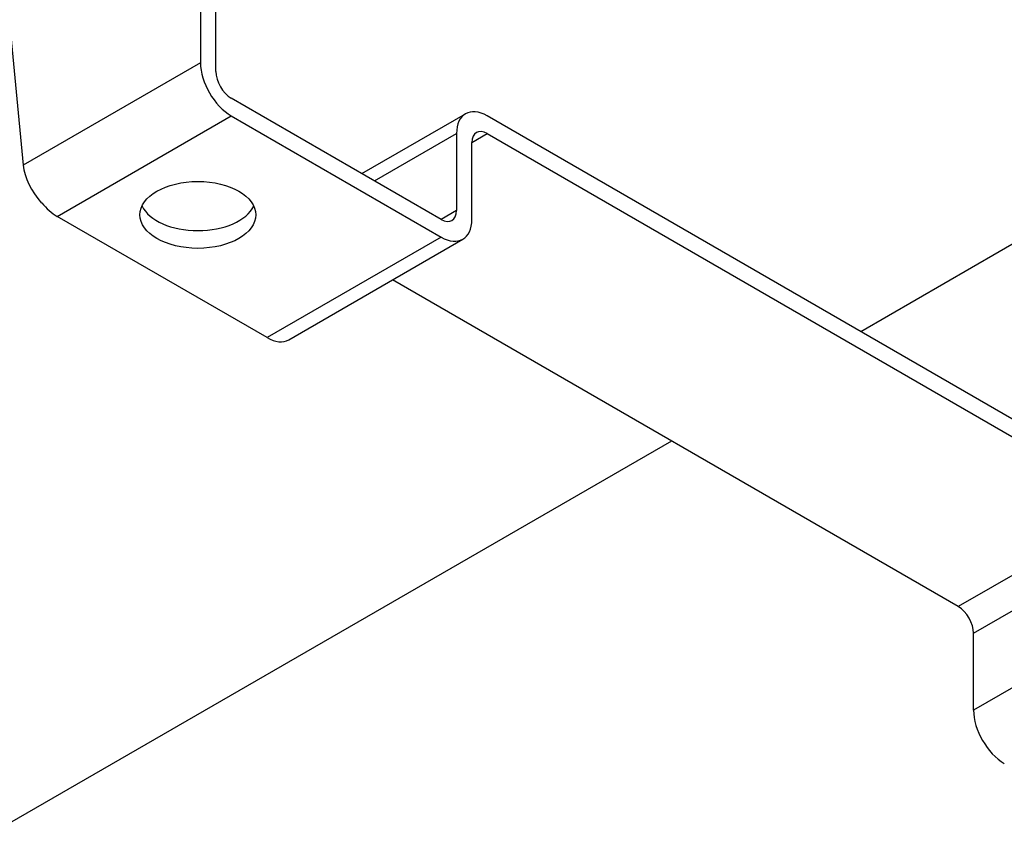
# Model space of a CAD drawing. Header units: millimetres. Extents: x 0 to 2970, y 0 to 2100.
# Tile 42 of 55: x 1971 to 2107, y 1523 to 1634. Entities that reach past the tile are written whole.
import ezdxf

# ---------------------------------------------------------------- set-up
doc = ezdxf.new("R2010")
doc.units = ezdxf.units.MM
doc.header["$LTSCALE"] = 0.2
doc.layers.add('01_Object Line', color=4, linetype='Continuous')

# ---------------------------------------------------------------- blocks, each defined once
blk = doc.blocks.new('A$Cc9b2b0eb')
for p, q in [((284.15, 331.26), (284.15, 230.83)), ((286.27, 229.61), (286.27, 330.03)), ((251.62, 300.37), (259.66, 216.69)), ((284.15, 230.83), (259.66, 216.69)), ((317.38, 209.19), (288.39, 225.93)), ((264.35, 209.6), (288.39, 223.48)), ((288.39, 223.48), (317.38, 206.74)), ((306.43, 215.51), (320.75, 223.78)), ((412.84, 172.04), (323.75, 223.48)), ((308.19, 214.5), (319.5, 221.03)), ((319.5, 221.03), (319.5, 210.42)), ((321.62, 219.81), (323.75, 221.03)), ((323.75, 221.03), (412.84, 169.59)), ((321.62, 209.19), (321.62, 219.81)), ((417.48, 218), (375.36, 193.68)), ((262.17, 211.45), (262.23, 211.48)), ((293.34, 192.86), (264.35, 209.6)), ((319.5, 210.42), (317.38, 209.19)), ((317.38, 206.74), (293.34, 192.86)), ((296.34, 192.57), (320.38, 206.45)), ((388.8, 155.71), (310.65, 200.83)), ((349.2, 178.57), (257.78, 125.79)), ((412.84, 169.59), (388.8, 155.71)), ((390.92, 152.04), (414.96, 165.92)), ((414.96, 155.3), (390.92, 141.42)), ((390.92, 141.42), (390.92, 152.04))]:
    blk.add_line(p, q)
for centre, major_axis, ratio, start_param, end_param in [((288.39, 228.38), (-3, 5.2), 0.57735, 0.785398, 2.356194), ((288.39, 228.38), (1.5, -2.6), 0.57735, 3.926991, 5.497787), ((323.75, 218.58), (-3, 5.2), 0.57735, 5.497787, 7.068583), ((323.75, 218.58), (-1.5, 2.6), 0.57735, 5.497787, 7.068583), ((263.9, 214.24), (3.43, -4.94), 0.514091, 3.884537, 4.931735), ((264.35, 214.5), (3, -5.2), 0.57735, 4.974188, 5.497787), ((283.79, 212.25), (-8, 0), 0.57735, 0.268375, 2.873218), ((317.38, 211.64), (1.5, -2.6), 0.57735, 5.497787, 7.068583), ((317.38, 211.64), (3, -5.2), 0.57735, 5.497787, 7.068583), ((293.34, 197.76), (3, -5.2), 0.57735, 5.497787, 6.283185), ((388.8, 153.26), (1.5, -2.6), 0.57735, 0.785398, 2.356194), ((395.16, 138.97), (3, -5.2), 0.57735, 3.926991, 5.497787)]:
    blk.add_ellipse(centre, major_axis=major_axis, ratio=ratio, start_param=start_param, end_param=end_param)
blk.add_ellipse((283.79, 209.81), major_axis=(-8, 0), ratio=0.57735)

msp = doc.modelspace()

# ---------------------------------------------------------------- block references
at = {"layer": '01_Object Line'}
msp.add_blockref('A$Cc9b2b0eb', (1711.733, 1396.752), dxfattribs=at)

doc.saveas('drawing.dxf')
